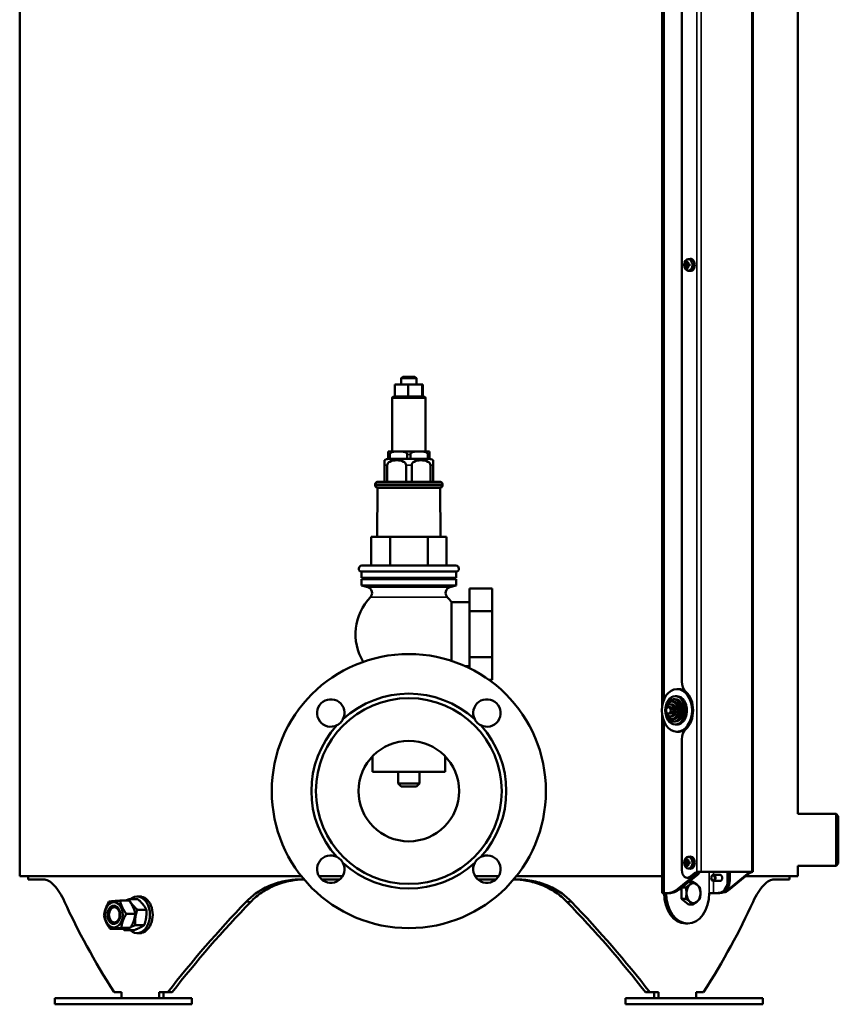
# Model space of a CAD drawing. Header units: millimetres. Extents: x -1169 to 6987, y -1641 to 2057.
# Tile 31 of 36: x 6449 to 6987, y -455 to 191. Entities that reach past the tile are written whole.
import ezdxf

# ---------------------------------------------------------------- set-up
doc = ezdxf.new("R2010")
doc.units = ezdxf.units.MM
doc.layers.add('Видимые тонкие (ГОСТ)', color=7, linetype='Continuous', lineweight=35)
doc.layers.add('Видимый контур (ГОСТ)', color=7, linetype='Continuous', lineweight=50)

msp = doc.modelspace()

# ---------------------------------------------------------------- linework, layer by layer
at = {"layer": 'Видимые тонкие (ГОСТ)'}
for p, q in [((6893.92, -368.16), (6893.92, 523)), ((6896.75, -367.96), (6896.75, 523)), ((6929.98, 523), (6929.98, -367.96)), ((6872.35, 514), (6872.35, -254.79)), ((6715.76, -56.95), (6693.81, -56.95)), ((6692.37, -93.92), (6691.28, -93.92)), ((6705.87, -93.92), (6703.69, -93.92)), ((6718.28, -93.92), (6717.19, -93.92)), ((6690.64, -100.92), (6688.78, -100.92)), ((6706.64, -100.92), (6702.92, -100.92)), ((6720.78, -100.92), (6718.92, -100.92)), ((6726.78, -113.42), (6682.78, -113.42)), ((6682.78, -114.38), (6726.78, -114.38)), ((6677.79, -181.1), (6731.77, -181.1)), ((6679.54, -187.71), (6730.03, -187.71)), ((6872.35, -269.21), (6872.35, -382)), ((6902.05, -368.01), (6902.05, -382)), ((6904.88, -368.01), (6904.88, -370)), ((6929.28, -368.16), (6929.28, -368.01)), ((6890.03, -371.32), (6889.32, -371.32)), ((6892.51, -369.3), (6891.8, -369.3)), ((6892.86, -369.88), (6894.27, -369.88)), ((6904.88, -374), (6904.88, -382)), ((6915.49, -373.77), (6914.07, -373.77)), ((6927.86, -369.3), (6927.15, -369.3)), ((6882.71, -379.32), (6881.29, -379.32)), ((6914.43, -380.27), (6913.72, -380.27)), ((6598.01, -387.65), (6601.02, -387.65)), ((6808.52, -387.65), (6811.53, -387.65)), ((6909.53, -381.61), (6910.94, -381.61))]:
    msp.add_line(p, q, dxfattribs=at)
at = {"layer": 'Видимый контур (ГОСТ)'}
for p, q in [((6449.27, -370.78), (6449.27, 626.22)), ((6930.57, -367.98), (6930.57, 523)), ((6960.27, -330), (6960.27, 523)), ((6871.18, -258.92), (6871.18, 514)), ((6884.02, -242.97), (6884.02, 515)), ((6888.02, 32.06), (6887.55, 32.44)), ((6888.03, 34.31), (6889.43, 34.48)), ((6886.18, 31.19), (6886.66, 31.19)), ((6886.66, 29.81), (6886.18, 29.81)), ((6886.93, 30.88), (6886.46, 30.88)), ((6886.46, 30.12), (6886.93, 30.12)), ((6886.93, 30.88), (6888.19, 30.88)), ((6888.19, 30.12), (6886.93, 30.12)), ((6887.94, 31.54), (6887.4, 31.54)), ((6887.4, 29.46), (6887.94, 29.46)), ((6887.55, 28.56), (6888.02, 28.94)), ((6888.03, 26.69), (6889.43, 26.51)), ((6888.19, 30.88), (6888.34, 30.96)), ((6888.19, 30.12), (6888.34, 30.04)), ((6888.3, 31.19), (6889.12, 31.19)), ((6889.12, 29.81), (6888.3, 29.81)), ((6889.11, 30.88), (6888.4, 30.88)), ((6888.4, 30.12), (6889.11, 30.12)), ((6888.42, 30.88), (6888.42, 30.12)), ((6700.81, -42.95), (6699.81, -43.95)), ((6709.75, -43.95), (6699.81, -43.95)), ((6699.81, -47.95), (6699.81, -43.95)), ((6700.81, -42.95), (6708.75, -42.95)), ((6708.75, -42.95), (6709.75, -43.95)), ((6709.75, -47.95), (6709.75, -43.95)), ((6695.6, -47.95), (6704.41, -47.95)), ((6695.6, -56.04), (6695.6, -47.95)), ((6704.41, -47.95), (6713.59, -47.95)), ((6704.41, -56.04), (6704.41, -47.95)), ((6713.59, -47.95), (6713.96, -47.95)), ((6713.59, -56.04), (6713.59, -47.95)), ((6713.96, -55.95), (6713.96, -47.95)), ((6693.81, -56.95), (6693.81, -91.92)), ((6694.81, -55.95), (6695.6, -55.95)), ((6696.36, -55.95), (6703.65, -55.95)), ((6705.2, -55.95), (6712.8, -55.95)), ((6713.62, -55.95), (6714.76, -55.95)), ((6715.76, -56.95), (6715.76, -91.92)), ((6691.28, -91.98), (6691.28, -93.92)), ((6691.28, -93.92), (6691.28, -96.92)), ((6691.28, -96.92), (6692.37, -96.92)), ((6691.78, -91.92), (6717.78, -91.92)), ((6692.37, -96.92), (6692.37, -93.92)), ((6698.03, -96.92), (6692.37, -96.92)), ((6703.69, -96.92), (6698.03, -96.92)), ((6703.69, -93.92), (6703.69, -96.92)), ((6703.69, -96.92), (6705.87, -96.92)), ((6705.87, -96.92), (6705.87, -93.92)), ((6711.53, -96.92), (6705.87, -96.92)), ((6717.19, -96.92), (6711.53, -96.92)), ((6717.19, -93.92), (6717.19, -96.92)), ((6717.19, -96.92), (6718.28, -96.92)), ((6718.28, -93.92), (6718.28, -91.98)), ((6718.28, -96.92), (6718.28, -93.92)), ((6688.78, -97.8), (6688.78, -100.92)), ((6688.78, -100.92), (6688.78, -111.92)), ((6690.64, -111.92), (6690.64, -100.92)), ((6702.92, -100.92), (6702.92, -111.92)), ((6706.64, -111.92), (6706.64, -100.92)), ((6718.92, -100.92), (6718.92, -111.92)), ((6720.78, -100.92), (6720.78, -97.8)), ((6720.78, -111.92), (6720.78, -100.92)), ((6682.78, -113.42), (6682.78, -114.38)), ((6684.28, -115.88), (6683.97, -147.95)), ((6684.28, -111.92), (6725.28, -111.92)), ((6725.28, -115.88), (6684.28, -115.88)), ((6725.28, -115.88), (6725.6, -147.95)), ((6726.78, -113.42), (6726.78, -114.38)), ((6679.96, -166.92), (6679.96, -147.95)), ((6679.96, -147.95), (6692.48, -147.95)), ((6692.48, -166.92), (6692.48, -147.95)), ((6692.48, -147.95), (6717.3, -147.95)), ((6717.3, -166.92), (6717.3, -147.95)), ((6717.3, -147.95), (6729.61, -147.95)), ((6729.61, -166.92), (6729.61, -147.95)), ((6673.89, -166.92), (6735.67, -166.92)), ((6673.78, -170.91), (6735.78, -170.91)), ((6673.78, -170.91), (6673.78, -174.91)), ((6735.78, -170.91), (6735.78, -174.91)), ((6673.78, -174.91), (6735.78, -174.91)), ((6673.78, -175.91), (6735.78, -175.91)), ((6673.78, -175.91), (6673.78, -179.91)), ((6673.78, -179.91), (6735.78, -179.91)), ((6677.79, -181.1), (6673.78, -179.91)), ((6675.28, -174.91), (6675.28, -175.91)), ((6731.77, -181.1), (6735.78, -179.91)), ((6734.28, -174.91), (6734.28, -175.91)), ((6735.78, -175.91), (6735.78, -179.91)), ((6744.55, -196.94), (6744.55, -181.93)), ((6744.55, -181.93), (6759.55, -181.93)), ((6759.55, -181.93), (6759.55, -196.94)), ((6732.78, -190.95), (6732.78, -229.47)), ((6732.78, -190.95), (6744.55, -190.95)), ((6744.55, -226.96), (6744.55, -196.94)), ((6744.55, -196.94), (6759.55, -196.94)), ((6759.55, -196.94), (6759.55, -226.96)), ((6744.55, -234.26), (6744.55, -226.96)), ((6744.55, -226.96), (6759.55, -226.96)), ((6759.55, -226.96), (6759.55, -241.97)), ((6741.77, -232.95), (6744.55, -232.95)), ((6757.38, -241.97), (6759.55, -241.97)), ((6882.25, -248), (6880.84, -248)), ((6877.44, -258.08), (6876.31, -258.08)), ((6878.58, -256.28), (6877.44, -256.28)), ((6879.71, -254.61), (6878.58, -254.61)), ((6880.84, -252.71), (6879.71, -252.71)), ((6876.31, -259.84), (6875.18, -259.84)), ((6876.31, -264.16), (6875.18, -264.16)), ((6871.18, -382), (6871.18, -265.08)), ((6877.44, -265.92), (6876.31, -265.92)), ((6878.58, -267.72), (6877.44, -267.72)), ((6879.71, -269.39), (6878.58, -269.39)), ((6880.84, -271.29), (6879.71, -271.29)), ((6882.25, -276), (6880.84, -276)), ((6884.02, -366.99), (6884.02, -281.03)), ((6681.03, -292.09), (6681.03, -302.45)), ((6728.53, -292.09), (6728.53, -302.45)), ((6681.03, -302.45), (6728.53, -302.45)), ((6697.78, -309.95), (6697.78, -302.45)), ((6711.78, -309.95), (6711.78, -302.45)), ((6697.78, -309.95), (6711.78, -309.95)), ((6699.78, -311.95), (6697.78, -309.95)), ((6709.78, -311.95), (6711.78, -309.95)), ((6709.78, -311.95), (6699.78, -311.95)), ((6960.27, -330), (6985.27, -330)), ((6985.27, -364), (6985.27, -330)), ((6986.77, -331.5), (6985.27, -330)), ((6986.77, -331.5), (6986.77, -362.5)), ((6886.18, -361.31), (6886.66, -361.31)), ((6886.93, -361.62), (6886.46, -361.62)), ((6886.93, -361.62), (6888.19, -361.62)), ((6887.94, -360.96), (6887.4, -360.96)), ((6888.02, -360.44), (6887.55, -360.06)), ((6888.03, -358.19), (6889.43, -358.02)), ((6888.19, -361.62), (6888.34, -361.54)), ((6888.3, -361.31), (6889.12, -361.31)), ((6889.11, -361.62), (6888.4, -361.62)), ((6888.42, -361.62), (6888.42, -362.38)), ((6886.66, -362.69), (6886.18, -362.69)), ((6886.46, -362.38), (6886.93, -362.38)), ((6888.19, -362.38), (6886.93, -362.38)), ((6887.4, -363.04), (6887.94, -363.04)), ((6887.55, -363.94), (6888.02, -363.56)), ((6888.03, -365.81), (6889.43, -365.99)), ((6888.19, -362.38), (6888.34, -362.46)), ((6889.12, -362.69), (6888.3, -362.69)), ((6888.4, -362.38), (6889.11, -362.38)), ((6929.28, -368.01), (6896.04, -368.01)), ((6896.75, -367.96), (6929.98, -367.96)), ((6914.07, -373.77), (6914.07, -368.01)), ((6915.49, -373.77), (6915.49, -368.01)), ((6960.27, -364), (6985.27, -364)), ((6960.27, -370.78), (6960.27, -364)), ((6986.77, -362.5), (6985.27, -364)), ((6449.27, -370.78), (6634.15, -370.78)), ((6454.77, -370.78), (6454.77, -373)), ((6464.93, -373), (6454.77, -373)), ((6635.96, -373), (6634.22, -373)), ((6645.73, -370.78), (6661.3, -370.78)), ((6659.49, -373), (6647.55, -373)), ((6748.26, -370.78), (6763.83, -370.78)), ((6762.02, -373), (6750.08, -373)), ((6775.31, -373), (6773.6, -373)), ((6775.41, -370.78), (6871.18, -370.78)), ((6881.29, -379.32), (6892.86, -369.88)), ((6894.27, -369.88), (6882.71, -379.32)), ((6888.26, -371.99), (6887.56, -371.99)), ((6888.62, -374.49), (6891.25, -374.49)), ((6889.32, -371.32), (6891.8, -369.3)), ((6892.51, -369.3), (6890.03, -371.32)), ((6909.12, -370), (6904.77, -370)), ((6909.12, -374), (6904.77, -374)), ((6913.72, -380.27), (6927.15, -369.3)), ((6927.86, -369.3), (6914.43, -380.27)), ((6926.04, -370.78), (6960.27, -370.78)), ((6954.77, -373), (6944.61, -373)), ((6954.77, -373), (6954.77, -370.78)), ((6883.74, -385.75), (6883.74, -378.48)), ((6884.02, -378.25), (6886.65, -378.25)), ((6515.2, -386.92), (6521.13, -386.92)), ((6521, -386.04), (6526.93, -386.04)), ((6526.34, -384.23), (6528.11, -384.23)), ((6528.11, -384.23), (6529.32, -384.23)), ((6871.18, -382), (6872.35, -382)), ((6874.22, -382), (6872.35, -382)), ((6873.77, -382.01), (6872.35, -382.01)), ((6872.36, -382.01), (6872.36, -382)), ((6873.77, -382), (6873.77, -382.01)), ((6873.77, -382.01), (6873.77, -382.01)), ((6874.22, -382), (6875.63, -382)), ((6883.74, -385.75), (6886.65, -385.75)), ((6888.33, -389.51), (6883.74, -385.75)), ((6902.04, -382.01), (6902.04, -382)), ((6902.04, -382), (6902.05, -382)), ((6902.05, -382.01), (6902.04, -382.01)), ((6904.88, -382), (6902.05, -382)), ((6906.75, -382), (6904.88, -382)), ((6906.75, -382), (6908.16, -382)), ((6526.52, -392.89), (6532.45, -392.89)), ((6888.33, -389.51), (6891.25, -389.51)), ((6519.26, -395.59), (6525.19, -395.59)), ((6508.65, -405.53), (6514.58, -405.53)), ((6515.99, -404.89), (6521.91, -404.89)), ((6518.13, -406.42), (6524.05, -406.42)), ((6525.08, -403.08), (6531.01, -403.08)), ((6887.91, -402), (6886.5, -402)), ((6526.34, -408.23), (6528.11, -408.23)), ((6528.11, -408.23), (6529.32, -408.23)), ((6562.4, -451), (6472.4, -451)), ((6472.4, -455), (6472.4, -451)), ((6511.2, -447), (6516.05, -447)), ((6516.05, -447), (6516.05, -450.99)), ((6540.8, -450.99), (6516.05, -450.99)), ((6540.8, -447), (6540.8, -450.99)), ((6540.8, -447), (6546.56, -447)), ((6540.8, -450.99), (6543.64, -450.99)), ((6543.64, -447), (6543.64, -450.99)), ((6549.4, -447), (6546.56, -447)), ((6562.4, -455), (6562.4, -451)), ((6937.14, -451), (6847.14, -451)), ((6847.14, -455), (6847.14, -451)), ((6862.98, -447), (6860.14, -447)), ((6862.98, -447), (6868.74, -447)), ((6865.9, -447), (6865.9, -450.99)), ((6865.9, -450.99), (6868.74, -450.99)), ((6868.74, -447), (6868.74, -450.99)), ((6893.49, -450.99), (6868.74, -450.99)), ((6893.49, -447), (6893.49, -450.99)), ((6893.49, -447), (6898.34, -447)), ((6937.14, -455), (6937.14, -451)), ((6562.4, -455), (6472.4, -455)), ((6937.14, -455), (6847.14, -455))]:
    msp.add_line(p, q, dxfattribs=at)
for radius in [90, 61, 33]:
    msp.add_circle((6704.78, -315), radius, dxfattribs=at)
for centre, radius, start, end in [((6694.81, -56.95), 1, 90, 180), ((6714.76, -56.95), 1, 0, 90), ((6691.28, -100.92), 4, 90, 128.68219), ((6691.78, -93.92), 2, 90, 104.47751), ((6717.78, -93.92), 2, 75.52249, 90), ((6718.28, -100.92), 4, 51.31781, 90), ((6684.28, -113.42), 1.5, 90, 180), ((6684.28, -114.38), 1.5, 180, 270), ((6725.28, -113.42), 1.5, 0, 90), ((6725.28, -114.38), 1.5, 270, 0), ((6673.89, -168.92), 2, 90, 266.86446), ((6735.67, -168.92), 2, 273.13554, 90), ((6676.65, -184.94), 4, 316.16349, 73.46808), ((6732.91, -184.94), 4, 106.53192, 223.83651), ((6704.78, -211.95), 35, 136.16349, 211.26981), ((6704.78, -211.95), 35, 36.8699, 43.83651), ((6704.78, -315), 64, 47.48829, 132.51171), ((6653.52, -263.74), 9, 332.98277, 297.01723), ((6756.05, -263.74), 9, 242.98277, 207.01723), ((6704.78, -315), 64, 137.48829, 222.51171), ((6704.78, -315), 64, 317.48829, 42.51171), ((6653.52, -366.27), 9, 62.98277, 27.01723), ((6756.05, -366.27), 9, 152.98277, 117.01723), ((6704.78, -315), 64, 227.48829, 312.51171)]:
    msp.add_arc(centre, radius, start, end, dxfattribs=at)
for centre, major_axis in [((6888.26, 30.5), (0, -3.83)), ((6880.84, -262), (0, 14)), ((6879.71, -262), (0, 9.29)), ((6878.58, -262), (0, 7.39)), ((6877.44, -262), (0, 5.72)), ((6876.31, -262), (0, 3.92)), ((6875.18, -262), (0, 2.16)), ((6888.26, -362), (0, -3.83)), ((6904.77, -372), (0, -2)), ((6904.53, -372), (0, -1.65)), ((6511.07, -396.23), (0, -8.3)), ((6511.07, -396.23), (0, 6)), ((6511.46, -396.23), (0, -5.05))]:
    msp.add_ellipse(centre, major_axis=major_axis, ratio=0.707107, dxfattribs=at)
for centre, major_axis, ratio, start_param, end_param in [((6891.47, 30.5), (0, -6.44), 0.707107, 4.383582, 4.531062), ((6891.52, 29.42), (-5.89, 2.4), 0.353357, 5.460814, 5.677925), ((6891.69, 30.5), (0, 6.16), 0.707107, 1.250993, 1.401055), ((6892.23, 30.5), (0, -6.16), 0.707107, 4.392586, 4.542647), ((6892.45, 30.5), (0, 6.44), 0.707107, 1.24199, 1.389469), ((6889.68, 30.5), (0, 4), 0.707107, 3.053992, 6.370786), ((6892.28, 30.5), (0, -6.36), 0.965843, 4.603833, 4.820944), ((6891.3, 31.42), (-5.18, -3.66), 0.5, 5.275147, 5.380591), ((6891.3, 29.57), (5.18, -3.66), 0.5, 4.044187, 4.149631), ((6891.46, 31.21), (4.97, 3.52), 0.5, 2.110719, 2.261833), ((6922.6, 75.25), (-34.68, -46.61), 0.180255, 6.078068, 6.078286), ((6891.46, 29.79), (-4.97, 3.52), 0.5, 0.87976, 1.030873), ((6891.47, 30.5), (0, -6.44), 0.707107, 4.893716, 5.041196), ((6891.52, 31.58), (5.89, 2.4), 0.353357, 3.746853, 3.963964), ((6860.32, 73.83), (34.68, -46.61), 0.180255, 5.811441, 5.811659), ((6891.69, 30.5), (0, 6.16), 0.707107, 1.740538, 1.890599), ((6892.46, 31.21), (4.97, -3.52), 0.5, 4.021352, 4.172466), ((6923.6, -12.83), (-34.68, 46.61), 0.180255, 0.204899, 0.205117), ((6892.46, 29.79), (-4.97, -3.52), 0.5, 5.252312, 5.403426), ((6892.23, 30.5), (0, -6.16), 0.707107, 4.882131, 5.032192), ((6892.61, 31.42), (-5.18, 3.66), 0.5, 0.902595, 1.008038), ((6892.61, 29.57), (5.18, 3.66), 0.5, 2.133554, 2.238998), ((6892.45, 30.5), (0, 6.44), 0.707107, 1.752124, 1.899603), ((6861.32, -14.25), (34.68, 46.61), 0.180255, 0.471526, 0.471744), ((6890.76, 30.5), (0, 6.36), 0.259129, 1.462241, 1.679352), ((6889.68, -242.97), (0, 8), 0.707107, 1.570796, 2.579056), ((6882.25, -262), (0, 14), 0.707107, 5.895728, 6.283185), ((6881.19, -262), (0, -14.5), 0.707107, 0.562536, 2.579056), ((6877.44, -262), (0, -3.92), 0.707107, 0, 3.141593), ((6878.58, -262), (0, -5.72), 0.707107, 0, 3.141593), ((6879.71, -262), (0, -7.39), 0.707107, 0, 3.141593), ((6880.84, -262), (0, -9.29), 0.707107, 0, 3.141593), ((6876.31, -262), (0, -2.16), 0.707107, 0, 3.141593), ((6882.25, -262), (0, -14), 0.707107, 0, 0.387458), ((6889.68, -281.03), (0, 8), 0.707107, 0.562536, 1.570796), ((6892.28, -362), (0, -6.36), 0.965843, 4.603833, 4.820944), ((6891.3, -361.08), (-5.18, -3.66), 0.5, 5.275147, 5.380591), ((6891.46, -361.29), (4.97, 3.52), 0.5, 2.110719, 2.261833), ((6922.6, -317.25), (-34.68, -46.61), 0.180255, 6.078068, 6.078286), ((6891.47, -362), (0, -6.44), 0.707107, 4.383582, 4.531062), ((6891.52, -363.08), (-5.89, 2.4), 0.353357, 5.460814, 5.677925), ((6891.69, -362), (0, 6.16), 0.707107, 1.250993, 1.401055), ((6892.23, -362), (0, -6.16), 0.707107, 4.392586, 4.542647), ((6892.46, -361.29), (4.97, -3.52), 0.5, 4.021352, 4.172466), ((6923.6, -405.33), (-34.68, 46.61), 0.180255, 0.204899, 0.205117), ((6892.45, -362), (0, 6.44), 0.707107, 1.24199, 1.389469), ((6892.61, -361.08), (-5.18, 3.66), 0.5, 0.902595, 1.008038), ((6890.76, -362), (0, 6.36), 0.259129, 1.462241, 1.679352), ((6889.68, -362), (0, 4), 0.707107, 3.053992, 6.370786), ((6887.56, -366.99), (0, -5), 0.707107, 4.712389, 6.806784), ((6891.3, -362.93), (5.18, -3.66), 0.5, 4.044187, 4.149631), ((6891.46, -362.71), (-4.97, 3.52), 0.5, 0.87976, 1.030873), ((6891.47, -362), (0, -6.44), 0.707107, 4.893716, 5.041196), ((6891.52, -360.92), (5.89, 2.4), 0.353357, 3.746853, 3.963964), ((6860.32, -318.67), (34.68, -46.61), 0.180255, 5.811441, 5.811659), ((6891.69, -362), (0, 6.16), 0.707107, 1.740538, 1.890599), ((6892.46, -362.71), (-4.97, -3.52), 0.5, 5.252312, 5.403426), ((6892.23, -362), (0, -6.16), 0.707107, 4.882131, 5.032192), ((6892.61, -362.93), (5.18, 3.66), 0.5, 2.133554, 2.238998), ((6892.45, -362), (0, 6.44), 0.707107, 1.752124, 1.899603), ((6861.32, -406.75), (34.68, 46.61), 0.180255, 0.471526, 0.471744), ((6895.33, -377.96), (0, 10), 0.707107, 0.201358, 0.523599), ((6896.04, -377.96), (0, 10), 0.707107, 0.201358, 0.523599), ((6890.03, -362.95), (0, -8), 0.707107, 0.523599, 0.839975), ((6891.44, -362.95), (0, 8), 0.707107, 3.665191, 4.026798), ((6930.69, -377.96), (0, 10), 0.707107, 0.201358, 0.523599), ((6931.4, -377.96), (0, 10), 0.707107, 0.201358, 0.523599), ((6888.26, -366.99), (0, -5), 0.707107, 0, 0.523599), ((6909.12, -372), (0, 2), 0.707107, 3.141593, 6.283185), ((6908.42, -373.77), (0, -8), 0.707107, 0.197871, 1.570796), ((6909.83, -373.77), (0, -8), 0.707107, 0.197871, 1.570796), ((6874.22, -362), (0, -20), 0.707107, 0, 0.523599), ((6875.63, -362), (0, -20), 0.707107, 0, 0.523599), ((6891.66, -382), (0, -6.5), 0.707107, 3.665191, 4.712389), ((6891.66, -382), (0, 6.5), 0.707107, 5.759587, 6.806784), ((6891.66, -382), (0, 6.5), 0.707107, 4.712389, 5.759587), ((6911.6, -373.34), (0, -8), 0.707107, 0.009644, 0.523599), ((6910.89, -373.34), (0, -8), 0.707107, 0.179163, 0.523599), ((6704.77, -472), (-230.97, 230.97), 0.414214, 0.833921, 1.07793), ((6526.34, -396.23), (0, -12), 0.707107, 5.727087, 9.980876), ((6528.11, -396.23), (0, -12), 0.707107, 0, 3.141593), ((6528.11, -396.23), (0, -12), 0.707107, 0, 3.141593), ((6704.77, -472), (-230.97, -230.97), 0.414214, 4.760912, 5.004921), ((6704.77, -472), (227.27, 227.27), 0.414214, 1.613485, 1.861694), ((6704.77, -472), (-227.27, 227.27), 0.414214, 4.421492, 4.669701), ((6704.77, -472), (-230.97, 230.97), 0.414214, 4.419857, 4.663866), ((6886.5, -382), (0, -20), 0.707107, 4.712889, 6.283185), ((6887.91, -382), (0, -20), 0.707107, 4.712889, 7.853482), ((6891.66, -382), (0, -6.5), 0.707107, 4.712389, 5.759587), ((6891.66, -382), (0, -6.5), 0.707107, 5.759587, 6.806784), ((6891.66, -382), (0, 6.5), 0.707107, 3.665191, 4.712389), ((6704.77, -472), (-230.97, -230.97), 0.414214, 2.063663, 2.307672), ((6906.75, -362), (0, -20), 0.707107, 0, 0.197871), ((6908.16, -362), (0, -20), 0.707107, 0, 0.197871), ((6518.32, -396.23), (0, -5.05), 0.707107, 4.430186, 4.994592)]:
    msp.add_ellipse(centre, major_axis=major_axis, ratio=ratio, start_param=start_param, end_param=end_param, dxfattribs=at)
for points, weights in [([(6887.16, 32.58), (6887.36, 32.51), (6887.55, 32.44)], [1, 1.00025945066, 1]), ([(6888.1, 32.44), (6888.12, 32.51), (6888.14, 32.58)], [1, 1.00025945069, 1]), ([(6886.46, 30.88), (6886.32, 31.03), (6886.18, 31.19)], [1, 1.00025945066, 1]), ([(6886.18, 29.81), (6886.32, 29.97), (6886.46, 30.12)], [1, 1.00025945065, 1]), ([(6886.93, 30.11), (6886.93, 30.11), (6886.93, 30.12)], [0.960465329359, 0.960447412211, 0.960429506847]), ([(6887.55, 28.56), (6887.36, 28.49), (6887.16, 28.42)], [1, 1.00025945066, 1]), ([(6887.39, 31.54), (6887.39, 31.54), (6887.4, 31.54)], [0.960465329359, 0.960447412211, 0.960429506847]), ([(6887.94, 29.46), (6887.94, 29.46), (6887.94, 29.46)], [0.960465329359, 0.960447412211, 0.960429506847]), ([(6888.14, 28.42), (6888.12, 28.49), (6888.1, 28.56)], [1, 1.00025945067, 1]), ([(6888.4, 30.89), (6888.4, 30.88), (6888.4, 30.88)], [0.960465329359, 0.960447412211, 0.960429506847]), ([(6886.46, -361.62), (6886.32, -361.47), (6886.18, -361.31)], [1, 1.00025945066, 1]), ([(6887.16, -359.92), (6887.36, -359.99), (6887.55, -360.06)], [1, 1.00025945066, 1]), ([(6887.39, -360.96), (6887.39, -360.96), (6887.4, -360.96)], [0.960465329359, 0.960447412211, 0.960429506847]), ([(6888.1, -360.06), (6888.12, -359.99), (6888.14, -359.92)], [1, 1.00025945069, 1]), ([(6888.4, -361.61), (6888.4, -361.62), (6888.4, -361.62)], [0.960465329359, 0.960447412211, 0.960429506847]), ([(6886.18, -362.69), (6886.32, -362.53), (6886.46, -362.38)], [1, 1.00025945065, 1]), ([(6886.93, -362.39), (6886.93, -362.39), (6886.93, -362.38)], [0.960465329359, 0.960447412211, 0.960429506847]), ([(6887.55, -363.94), (6887.36, -364.01), (6887.16, -364.08)], [1, 1.00025945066, 1]), ([(6887.94, -363.04), (6887.94, -363.04), (6887.94, -363.04)], [0.960465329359, 0.960447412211, 0.960429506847]), ([(6888.14, -364.08), (6888.12, -364.01), (6888.1, -363.94)], [1, 1.00025945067, 1]), ([(6889.36, -376.37), (6890.43, -375.5), (6891.25, -374.49)], [1, 1.0379548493, 1]), ([(6891.25, -374.49), (6892.89, -375.5), (6893.96, -376.37)], [1, 1.0379548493, 1]), ([(6886.65, -378.25), (6888.29, -377.24), (6889.36, -376.37)], [1, 1.0379548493, 1]), ([(6887.06, -382), (6887.06, -380.26), (6886.65, -378.25)], [1, 1.0379548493, 1]), ([(6893.96, -376.37), (6895.02, -377.24), (6895.84, -378.25)], [1, 1.0379548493, 1]), ([(6895.84, -378.25), (6896.25, -380.26), (6896.25, -382)], [1, 1.0379548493, 1]), ([(6504.59, -396.87), (6505.17, -392.22), (6507.86, -387.57)], [1, 1.15470053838, 1]), ([(6507.86, -387.57), (6510.47, -387.25), (6515.2, -386.92)], [1, 1.15470053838, 1]), ([(6515.2, -386.92), (6516.17, -391.26), (6519.26, -395.59)], [1, 1.15470053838, 1]), ([(6518.71, -386.92), (6519.72, -386.5), (6521, -386.04)], [1.05836693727, 1.03903100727, 1]), ([(6521, -386.04), (6522.7, -389.46), (6526.52, -392.89)], [1, 1.15470053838, 1]), ([(6525.19, -395.59), (6524.22, -391.26), (6521.13, -386.92)], [1, 1.15470053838, 1]), ([(6532.45, -392.89), (6530.75, -389.46), (6526.93, -386.04)], [1, 1.15470053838, 1]), ([(6886.65, -385.75), (6887.06, -383.74), (6887.06, -382)], [1, 1.0379548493, 1]), ([(6889.36, -387.63), (6888.29, -386.76), (6886.65, -385.75)], [1, 1.0379548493, 1]), ([(6891.25, -389.51), (6890.43, -388.5), (6889.36, -387.63)], [1, 1.0379548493, 1]), ([(6893.96, -387.63), (6892.89, -388.5), (6891.25, -389.51)], [1, 1.0379548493, 1]), ([(6895.84, -385.75), (6895.02, -386.76), (6893.96, -387.63)], [1, 1.0379548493, 1]), ([(6896.25, -382), (6896.25, -383.74), (6895.84, -385.75)], [1, 1.0379548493, 1]), ([(6526.52, -392.89), (6524.74, -397.99), (6525.08, -403.08)], [1, 1.15470053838, 1]), ([(6531.01, -403.08), (6532.79, -397.99), (6532.45, -392.89)], [1, 1.15470053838, 1]), ([(6508.65, -405.53), (6505.56, -401.2), (6504.59, -396.87)], [1, 1.15470053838, 1]), ([(6519.26, -395.59), (6516.56, -400.24), (6515.99, -404.89)], [1, 1.15470053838, 1]), ([(6521.91, -404.89), (6524.61, -400.24), (6525.19, -395.59)], [1, 1.15470053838, 1]), ([(6515.99, -404.89), (6511.26, -405.21), (6508.65, -405.53)], [1, 1.15470053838, 1]), ([(6514.58, -405.53), (6519.31, -405.21), (6521.91, -404.89)], [1, 1.15470053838, 1]), ([(6518.13, -406.42), (6517.51, -405.87), (6516.98, -405.36)], [1, 1.02190852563, 1.03761172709]), ([(6520.42, -405.06), (6519.18, -405.69), (6518.13, -406.42)], [1.07432745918, 1.06205925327, 1]), ([(6525.08, -403.08), (6523.51, -403.66), (6522.32, -404.17)], [1, 1.04863624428, 1.06669102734]), ([(6524.05, -406.42), (6528.59, -404.75), (6531.01, -403.08)], [1, 1.15470053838, 1])]:
    msp.add_rational_spline(points, weights, degree=2, dxfattribs=at)
for points in [[(6886.66, 31.19), (6886.75, 31.09), (6886.84, 30.99), (6886.93, 30.89)], [(6886.66, 29.81), (6886.75, 29.91), (6886.84, 30.01), (6886.93, 30.11)], [(6886.99, 31.66), (6887.12, 31.62), (6887.26, 31.58), (6887.39, 31.54)], [(6886.99, 29.34), (6887.12, 29.38), (6887.26, 29.42), (6887.39, 29.46)], [(6887.97, 31.66), (6887.96, 31.62), (6887.95, 31.58), (6887.94, 31.54)], [(6887.97, 29.34), (6887.96, 29.38), (6887.95, 29.42), (6887.94, 29.46)], [(6888.3, 31.19), (6888.33, 31.09), (6888.36, 30.99), (6888.4, 30.89)], [(6888.3, 29.81), (6888.33, 29.91), (6888.36, 30.01), (6888.4, 30.11)], [(6695.6, -56.04), (6695.84, -55.98), (6696.12, -55.95), (6696.36, -55.95)], [(6703.65, -55.95), (6703.89, -55.95), (6704.16, -55.98), (6704.41, -56.04)], [(6704.41, -56.04), (6704.66, -55.98), (6704.95, -55.95), (6705.2, -55.95)], [(6712.8, -55.95), (6713.04, -55.95), (6713.33, -55.98), (6713.59, -56.04)], [(6713.59, -56.04), (6713.6, -55.98), (6713.61, -55.95), (6713.62, -55.95)], [(6886.66, -361.31), (6886.75, -361.41), (6886.84, -361.51), (6886.93, -361.61)], [(6886.99, -360.84), (6887.12, -360.88), (6887.26, -360.92), (6887.39, -360.96)], [(6887.97, -360.84), (6887.96, -360.88), (6887.95, -360.92), (6887.94, -360.96)], [(6888.3, -361.31), (6888.33, -361.41), (6888.36, -361.51), (6888.4, -361.61)], [(6886.66, -362.69), (6886.75, -362.59), (6886.84, -362.49), (6886.93, -362.39)], [(6886.99, -363.16), (6887.12, -363.12), (6887.26, -363.08), (6887.39, -363.04)], [(6887.97, -363.16), (6887.96, -363.12), (6887.95, -363.08), (6887.94, -363.04)], [(6888.3, -362.69), (6888.33, -362.59), (6888.36, -362.49), (6888.4, -362.39)]]:
    msp.add_open_spline(points, degree=3, dxfattribs=at)
for points, knots in [([(6692.37, -93.92), (6692.37, -93.77), (6692.41, -93.61), (6692.55, -93.3), (6692.69, -93.12), (6693.08, -92.78), (6693.41, -92.6), (6694.35, -92.23), (6695.09, -92.12), (6696.59, -92), (6697.34, -91.98), (6698.72, -91.98), (6699.47, -92), (6700.97, -92.12), (6701.71, -92.23), (6702.65, -92.6), (6702.99, -92.78), (6703.37, -93.12), (6703.51, -93.3), (6703.65, -93.61), (6703.69, -93.77), (6703.69, -93.92)], [0.687449, 0.687449, 0.687449, 0.687449, 0.730926, 0.730926, 0.792009, 0.792009, 0.898366, 0.898366, 1.136632, 1.136632, 1.374898, 1.374898, 1.613164, 1.613164, 1.85143, 1.85143, 1.957786, 1.957786, 2.018869, 2.018869, 2.062347, 2.062347, 2.062347, 2.062347]), ([(6705.87, -93.92), (6705.87, -93.77), (6705.91, -93.61), (6706.05, -93.3), (6706.19, -93.12), (6706.58, -92.78), (6706.91, -92.6), (6707.85, -92.23), (6708.59, -92.12), (6710.09, -92), (6710.84, -91.98), (6712.22, -91.98), (6712.97, -92), (6714.47, -92.12), (6715.21, -92.23), (6716.15, -92.6), (6716.49, -92.78), (6716.87, -93.12), (6717.01, -93.3), (6717.15, -93.61), (6717.19, -93.77), (6717.19, -93.92)], [0.687449, 0.687449, 0.687449, 0.687449, 0.730926, 0.730926, 0.792009, 0.792009, 0.898366, 0.898366, 1.136632, 1.136632, 1.374898, 1.374898, 1.613164, 1.613164, 1.85143, 1.85143, 1.957786, 1.957786, 2.018869, 2.018869, 2.062347, 2.062347, 2.062347, 2.062347]), ([(6690.64, -100.92), (6690.64, -100.7), (6690.69, -100.44), (6690.87, -99.98), (6691.04, -99.7), (6691.5, -99.19), (6691.9, -98.9), (6693.58, -97.99), (6695.32, -97.8), (6698.24, -97.8), (6699.99, -97.99), (6701.67, -98.9), (6702.07, -99.19), (6702.52, -99.7), (6702.7, -99.98), (6702.87, -100.44), (6702.92, -100.7), (6702.92, -100.92)], [0.793375, 0.793375, 0.793375, 0.793375, 0.859577, 0.859577, 0.944459, 0.944459, 1.080669, 1.080669, 1.586751, 1.586751, 2.092833, 2.092833, 2.229043, 2.229043, 2.313924, 2.313924, 2.380126, 2.380126, 2.380126, 2.380126]), ([(6706.64, -100.92), (6706.64, -100.7), (6706.69, -100.44), (6706.87, -99.98), (6707.04, -99.7), (6707.5, -99.19), (6707.9, -98.9), (6709.58, -97.99), (6711.32, -97.8), (6714.24, -97.8), (6715.99, -97.99), (6717.67, -98.9), (6718.07, -99.19), (6718.52, -99.7), (6718.7, -99.98), (6718.87, -100.44), (6718.92, -100.7), (6718.92, -100.92)], [0.793375, 0.793375, 0.793375, 0.793375, 0.859577, 0.859577, 0.944459, 0.944459, 1.080669, 1.080669, 1.586751, 1.586751, 2.092833, 2.092833, 2.229043, 2.229043, 2.313924, 2.313924, 2.380126, 2.380126, 2.380126, 2.380126]), ([(6661.53, -267.82), (6661.11, -268.65), (6660.54, -269.44), (6659.22, -270.76), (6658.43, -271.33), (6657.6, -271.75)], [1.5175772, 1.5175772, 1.5175772, 1.5175772, 1.7978512, 1.7978512, 2.0781252, 2.0781252, 2.0781252, 2.0781252]), ([(6751.96, -271.75), (6751.13, -271.33), (6750.34, -270.76), (6749.02, -269.44), (6748.45, -268.65), (6748.03, -267.82)], [1.5175772, 1.5175772, 1.5175772, 1.5175772, 1.7978512, 1.7978512, 2.0781252, 2.0781252, 2.0781252, 2.0781252]), ([(6657.6, -358.25), (6658.43, -358.67), (6659.22, -359.24), (6660.54, -360.56), (6661.11, -361.35), (6661.53, -362.18)], [1.5175772, 1.5175772, 1.5175772, 1.5175772, 1.7978512, 1.7978512, 2.0781252, 2.0781252, 2.0781252, 2.0781252]), ([(6748.03, -362.18), (6748.45, -361.35), (6749.02, -360.56), (6750.34, -359.24), (6751.13, -358.67), (6751.96, -358.25)], [1.5169891, 1.5169891, 1.5169891, 1.5169891, 1.7972632, 1.7972632, 2.0775372, 2.0775372, 2.0775372, 2.0775372]), ([(6893.92, -368.16), (6894.1, -368.11), (6894.32, -368.07), (6894.81, -368.01), (6895.08, -367.99), (6895.58, -367.97), (6895.85, -367.96), (6896.35, -367.96), (6896.57, -367.96), (6896.75, -367.96)], [-0.3026789, -0.3026789, -0.3026789, -0.3026789, -0.226697, -0.226697, -0.150715, -0.150715, -0.0753575, -0.0753575, 0, 0, 0, 0]), ([(6896.04, -368.01), (6895.95, -368.01), (6895.84, -368.01), (6895.59, -368.02), (6895.46, -368.03), (6895.21, -368.05), (6895.07, -368.07), (6894.83, -368.11), (6894.72, -368.14), (6894.63, -368.16)], [0, 0, 0, 0, 0.0376261, 0.0376261, 0.0752522, 0.0752522, 0.1134604, 0.1134604, 0.1516686, 0.1516686, 0.1516686, 0.1516686]), ([(6929.28, -368.16), (6929.36, -368.14), (6929.44, -368.11), (6929.54, -368.07), (6929.57, -368.05), (6929.57, -368.03), (6929.54, -368.02), (6929.44, -368.01), (6929.36, -368.01), (6929.28, -368.01)], [0.1530596, 0.1530596, 0.1530596, 0.1530596, 0.1912678, 0.1912678, 0.229476, 0.229476, 0.2671022, 0.2671022, 0.3047283, 0.3047283, 0.3047283, 0.3047283]), ([(6929.98, -367.96), (6930.16, -367.96), (6930.31, -367.96), (6930.52, -367.96), (6930.57, -367.97), (6930.57, -367.99), (6930.52, -368.01), (6930.31, -368.07), (6930.16, -368.11), (6929.98, -368.16)], [0.6110862, 0.6110862, 0.6110862, 0.6110862, 0.6864437, 0.6864437, 0.7618013, 0.7618013, 0.8377832, 0.8377832, 0.9137651, 0.9137651, 0.9137651, 0.9137651]), ([(6464.93, -373), (6465.9, -373), (6466.98, -373.28), (6469.29, -374.51), (6470.52, -375.47), (6473.01, -378.05), (6474.27, -379.68), (6476.62, -383.4), (6477.71, -385.44), (6478.71, -387.65)], [8.39373, 8.39373, 8.39373, 8.39373, 9.429698, 9.429698, 10.465666, 10.465666, 11.501634, 11.501634, 12.464567, 12.464567, 12.464567, 12.464567]), ([(6598.01, -387.65), (6600.13, -385.44), (6602.52, -383.4), (6607.92, -379.68), (6610.97, -378.05), (6617.37, -375.47), (6620.72, -374.51), (6627.49, -373.28), (6630.91, -373), (6634.22, -373)], [3.810265, 3.810265, 3.810265, 3.810265, 4.773198, 4.773198, 5.809166, 5.809166, 6.845134, 6.845134, 7.881102, 7.881102, 7.881102, 7.881102]), ([(6635.98, -373.02), (6633.11, -373.09), (6630.18, -373.37), (6623.86, -374.51), (6620.49, -375.46), (6614.05, -378.05), (6610.98, -379.68), (6605.55, -383.4), (6603.15, -385.44), (6601.02, -387.65)], [24.917302, 24.917302, 24.917302, 24.917302, 25.804085, 25.804085, 26.843666, 26.843666, 27.883246, 27.883246, 28.847106, 28.847106, 28.847106, 28.847106]), ([(6808.52, -387.65), (6806.39, -385.44), (6803.99, -383.4), (6798.56, -379.68), (6795.49, -378.05), (6789.05, -375.46), (6785.67, -374.51), (6779.37, -373.37), (6776.44, -373.09), (6773.58, -373.02)], [3.811825, 3.811825, 3.811825, 3.811825, 4.775685, 4.775685, 5.815265, 5.815265, 6.854846, 6.854846, 7.739077, 7.739077, 7.739077, 7.739077]), ([(6775.31, -373), (6778.63, -373), (6782.04, -373.28), (6788.82, -374.51), (6792.17, -375.47), (6798.57, -378.05), (6801.62, -379.68), (6807.02, -383.4), (6809.41, -385.44), (6811.53, -387.65)], [24.668562, 24.668562, 24.668562, 24.668562, 25.70453, 25.70453, 26.740498, 26.740498, 27.776466, 27.776466, 28.739399, 28.739399, 28.739399, 28.739399]), ([(6930.83, -387.65), (6931.83, -385.44), (6932.92, -383.4), (6935.27, -379.68), (6936.53, -378.05), (6939.02, -375.47), (6940.24, -374.51), (6942.55, -373.28), (6943.63, -373), (6944.61, -373)], [20.085097, 20.085097, 20.085097, 20.085097, 21.04803, 21.04803, 22.083999, 22.083999, 23.119967, 23.119967, 24.155935, 24.155935, 24.155935, 24.155935])]:
    msp.add_open_spline(points, degree=3, knots=knots, dxfattribs=at)

doc.saveas('drawing.dxf')
